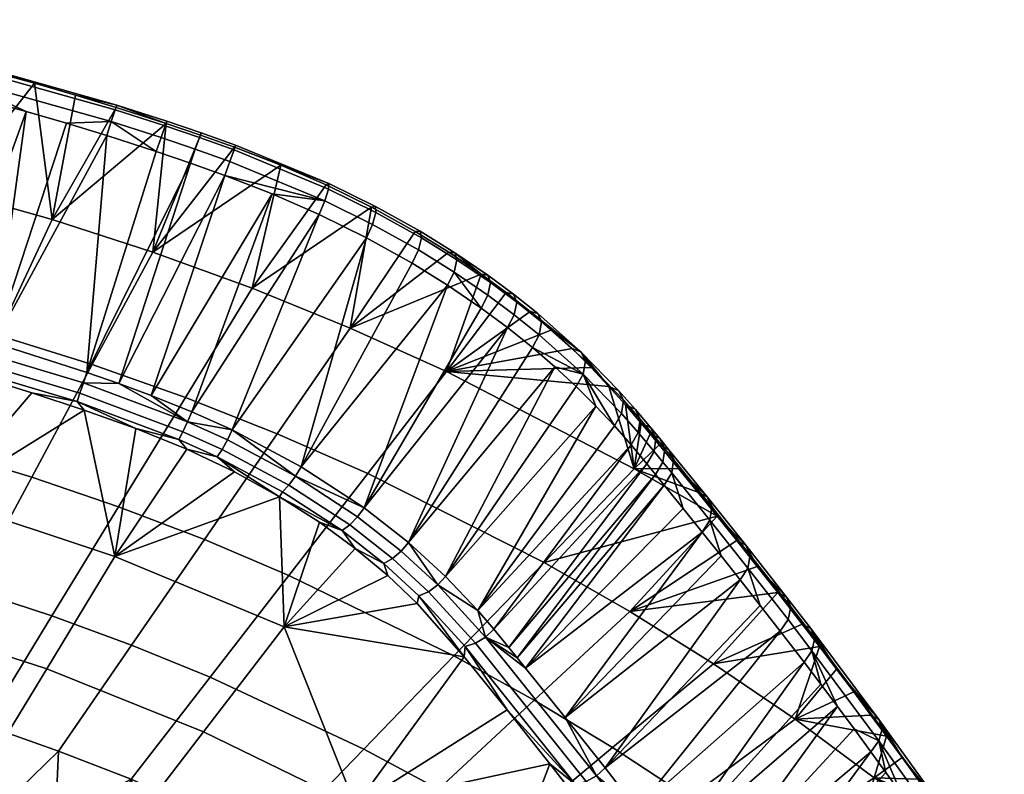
# Model space of a CAD drawing. Header units: millimetres. Extents: x -302 to 302, y -265 to 379.
# Tile 52 of 52: x 113 to 251, y 266 to 372. Entities that reach past the tile are written whole.
import ezdxf

# ---------------------------------------------------------------- set-up
doc = ezdxf.new("R2010")
doc.units = ezdxf.units.MM
doc.header["$MEASUREMENT"] = 0
doc.layers.add('sedak', color=251, linetype='Continuous')

msp = doc.modelspace()

# ---------------------------------------------------------------- meshes
at = {"layer": 'sedak'}
mesh = msp.add_polyface(dxfattribs=at)
corners = [(96.22, 331.58, 686.07), (82.71, 334.75, 685.98), (88.47, 351.61, 730.38), (102.91, 348.13, 730.47), (109.6, 327.92, 686.16), (117.21, 344.11, 730.58), (122.85, 323.78, 686.27), (131.34, 339.56, 730.7), (103.18, 366.3, 774.75), (96.85, 367.82, 774.7), (90.49, 369.25, 774.64), (84.12, 370.58, 774.59), (108.97, 364.81, 774.81), (126.2, 359.85, 774.98), (133.22, 357.59, 775.06), (114.74, 363.24, 774.86), (120.48, 361.58, 774.92), (102.54, 328.73, 785.01), (109.1, 326.83, 785.02), (113.56, 359.27, 781.69), (122.11, 322.68, 785.04), (124.9, 355.9, 781.81), (95.94, 330.51, 785), (107.85, 360.84, 781.63), (95.86, 363.84, 781.52), (84.17, 333.37, 784.99), (119.24, 357.63, 781.75), (102.13, 362.32, 781.58), (83.26, 366.57, 781.41), (89.57, 365.25, 781.47), (103.06, 365.96, 779.19), (103.25, 366.64, 776.88), (77.77, 372.15, 776.67), (77.62, 371.46, 778.97), (102.63, 364.3, 780.89), (77.3, 369.8, 780.67), (126.05, 359.5, 779.43), (126.28, 360.18, 777.12), (125.52, 357.87, 781.13)]
mesh.append_faces([[corners[k] for k in face] for face in [(0, 1, 2, 3), (4, 0, 3, 5), (6, 4, 5, 7), (8, 2, 9, 9), (10, 9, 2, 2), (10, 2, 11, 11), (8, 12, 3, 3), (13, 14, 5, 5), (5, 15, 16, 16), (16, 13, 5, 5), (3, 12, 15, 15), (3, 2, 8, 8), (3, 15, 5, 5), (17, 18, 19, 19), (18, 20, 21, 21), (22, 17, 23, 23), (24, 25, 22, 22), (26, 18, 21, 21), (18, 26, 19, 19), (24, 22, 27, 27), (23, 17, 19, 19), (27, 22, 23, 23), (28, 25, 29, 29), (24, 29, 25, 25), (30, 31, 32, 33), (34, 30, 33, 35), (36, 37, 31, 30), (38, 36, 30, 34), (31, 8, 9, 9), (31, 12, 8, 8), (31, 9, 10, 10), (31, 15, 12, 12), (37, 16, 15, 31), (31, 10, 32, 32), (37, 13, 16, 16), (35, 29, 24, 34), (34, 19, 26, 38), (34, 27, 23, 23), (34, 23, 19, 19), (27, 34, 24, 24), (38, 26, 21, 21)]])
mesh = msp.add_polyface(dxfattribs=at)
corners = [(138.04, 355.96, 775.11), (142.83, 354.25, 775.11), (131.34, 339.56, 730.7), (149.31, 351.73, 774.87), (155.66, 348.97, 774.24), (145.3, 334.48, 730.83), (133.22, 357.59, 775.06), (162.04, 345.84, 773.07), (117.21, 344.11, 730.58), (159.05, 328.89, 730.98), (126.58, 321.13, 785.04), (131.13, 319.45, 784.97), (141.46, 350.31, 781.94), (136.62, 352.04, 781.94), (131.84, 353.66, 781.88), (124.9, 355.9, 781.81), (122.11, 322.68, 785.04), (148.1, 347.71, 781.69), (136.83, 317.16, 784.65), (154.69, 344.83, 781.03), (142.49, 314.6, 783.92), (161.35, 341.54, 779.79), (133.06, 357.25, 779.51), (133.31, 357.93, 777.2), (126.28, 360.18, 777.12), (126.05, 359.5, 779.43), (132.5, 355.62, 781.21), (125.52, 357.87, 781.13), (137.88, 355.62, 779.57), (138.14, 356.3, 777.25), (137.3, 353.99, 781.27), (142.75, 353.88, 779.57), (142.97, 354.57, 777.25), (142.16, 352.25, 781.27), (156.02, 348.4, 778.67), (156.05, 349.18, 776.36), (155.48, 346.74, 780.36), (162.67, 345.11, 777.44), (162.59, 345.96, 775.17), (162.18, 343.43, 779.12), (126.2, 359.85, 774.98)]
mesh.append_faces([[corners[k] for k in face] for face in [(0, 1, 2, 2), (3, 4, 5, 5), (3, 2, 1, 1), (0, 2, 6, 6), (4, 7, 5, 5), (2, 8, 6, 6), (9, 5, 7, 7), (2, 3, 5, 5), (10, 11, 12, 12), (10, 12, 13, 13), (14, 15, 16, 16), (13, 14, 16, 16), (17, 18, 19, 19), (20, 21, 19, 19), (11, 17, 12, 12), (22, 23, 24, 25), (26, 22, 25, 27), (28, 29, 23, 22), (30, 28, 22, 26), (31, 32, 29, 28), (33, 31, 28, 30), (34, 35, 32, 31), (36, 34, 31, 33), (37, 38, 35, 34), (39, 37, 34, 36), (40, 24, 6, 6), (23, 6, 24, 24), (29, 32, 1, 0), (0, 6, 23, 29), (4, 3, 35, 35), (4, 35, 38, 7), (32, 35, 1, 1), (3, 1, 35, 35), (14, 26, 27, 27), (30, 26, 14, 13), (15, 14, 27, 27), (13, 12, 33, 30), (12, 36, 33, 33), (17, 36, 12, 12), (36, 19, 21, 39), (19, 36, 17, 17)]])
mesh = msp.add_polyface(dxfattribs=at)
corners = [(89.53, 315.04, 641.66), (76.94, 317.89, 641.58), (82.71, 334.75, 685.98), (96.22, 331.58, 686.07), (102, 311.74, 641.74), (109.6, 327.92, 686.16), (94.4, 295.56, 597.32), (82.84, 298.49, 597.25), (114.35, 308, 641.84), (122.85, 323.78, 686.27), (105.85, 292.23, 597.41), (97.35, 276.45, 552.98), (86.8, 279.37, 552.91), (126.55, 303.83, 641.95), (135.92, 319.16, 686.39), (117.17, 288.51, 597.51), (107.8, 273.18, 553.07), (128.36, 284.4, 597.62), (138.59, 299.23, 642.07), (126.58, 321.13, 785.04), (136.62, 352.04, 781.94), (122.11, 322.68, 785.04), (93.88, 288.41, 691.83), (101.63, 304.96, 737.03), (76.69, 311.29, 736.87), (70.82, 294.08, 691.68), (116.47, 281.12, 692.02), (126.04, 296.84, 737.25), (84.51, 327.98, 781.88), (92.05, 326.17, 781.88), (99.54, 324.21, 781.89), (106.98, 322.1, 781.9), (114.37, 319.83, 781.91), (121.73, 317.4, 781.92), (128.98, 314.81, 781.86), (136.1, 311.91, 781.39), (121.12, 319.76, 784.33), (95.17, 327.51, 784.31), (94.86, 326.29, 783.23), (120.73, 318.58, 783.26), (121.61, 321.2, 784.94), (95.55, 329, 784.92), (135.58, 314.35, 783.94), (135.02, 313.25, 782.87), (136.22, 315.73, 784.55), (71.48, 331.53, 783.21), (72.01, 334.3, 784.9), (95.94, 330.51, 785), (84.17, 333.37, 784.99), (109.1, 326.83, 785.02), (102.54, 328.73, 785.01)]
mesh.append_faces([[corners[k] for k in face] for face in [(0, 1, 2, 3), (4, 0, 3, 5), (6, 7, 0, 4), (8, 4, 5, 9), (10, 6, 4, 8), (11, 12, 6, 10), (13, 8, 9, 14), (15, 10, 8, 13), (16, 11, 10, 15), (17, 15, 13, 18), (19, 20, 21, 21), (22, 23, 24, 25), (26, 27, 23, 22), (28, 24, 29, 29), (30, 23, 31, 31), (23, 32, 31, 31), (33, 27, 34, 34), (35, 34, 27, 27), (33, 32, 23, 23), (24, 30, 29, 29), (33, 23, 27, 27), (23, 30, 24, 24), (36, 37, 38, 39), (40, 41, 37, 36), (42, 36, 39, 43), (44, 40, 36, 42), (38, 28, 29, 29), (31, 38, 30, 30), (29, 30, 38, 38), (39, 38, 31, 32), (45, 28, 38, 38), (33, 39, 32, 32), (39, 33, 34, 34), (34, 43, 39, 39), (46, 41, 47, 48), (41, 40, 21, 49), (41, 49, 50, 50), (50, 47, 41, 41), (21, 40, 19, 19), (44, 19, 40, 40)]])
mesh = msp.add_polyface(dxfattribs=at)
corners = [(135.92, 319.16, 686.39), (122.85, 323.78, 686.27), (131.34, 339.56, 730.7), (145.3, 334.48, 730.83), (148.82, 314.06, 686.52), (159.05, 328.89, 730.98), (138.59, 299.23, 642.07), (126.55, 303.83, 641.95), (161.52, 308.5, 686.67), (172.58, 322.8, 731.14), (150.45, 294.21, 642.2), (139.39, 279.92, 597.74), (128.36, 284.4, 597.62), (160.94, 269.83, 598), (173.6, 282.93, 642.5), (136.83, 317.16, 784.65), (142.49, 314.6, 783.92), (154.69, 344.83, 781.03), (152.19, 309.43, 781.43), (161.35, 341.54, 779.79), (148.1, 347.71, 781.69), (131.13, 319.45, 784.97), (167.74, 337.98, 777.99), (138.47, 272.26, 692.25), (149.79, 286.98, 737.51), (126.04, 296.84, 737.25), (116.47, 281.12, 692.02), (142.8, 308.74, 780.27), (136.1, 311.91, 781.39), (149.15, 305.23, 778.41), (154.72, 301.68, 775.99), (159.77, 297.99, 772.98), (164.34, 294.17, 769.42), (141.07, 311.88, 783.23), (135.58, 314.35, 783.94), (135.02, 313.25, 782.87), (140.39, 310.83, 782.18), (141.81, 313.21, 783.83), (136.22, 315.73, 784.55), (150.46, 306.87, 780.8), (149.56, 305.94, 779.8), (151.38, 308.1, 781.36), (159, 301.28, 776.88), (157.9, 300.48, 775.95), (160.09, 302.4, 777.37), (128.98, 314.81, 781.86), (163.76, 295.88, 771.93), (161.01, 303.66, 777.4), (126.58, 321.13, 785.04)]
mesh.append_faces([[corners[k] for k in face] for face in [(0, 1, 2, 3), (4, 0, 3, 5), (6, 7, 0, 4), (8, 4, 5, 9), (10, 6, 4, 8), (11, 12, 6, 10), (13, 11, 10, 14), (15, 16, 17, 17), (18, 19, 16, 16), (15, 20, 21, 21), (22, 19, 18, 18), (23, 24, 25, 26), (25, 27, 28, 28), (29, 24, 30, 30), (31, 30, 24, 24), (24, 32, 31, 31), (25, 29, 27, 27), (24, 29, 25, 25), (33, 34, 35, 36), (37, 38, 34, 33), (39, 33, 36, 40), (41, 37, 33, 39), (42, 39, 40, 43), (44, 41, 39, 42), (35, 45, 28, 28), (28, 36, 35, 35), (27, 36, 28, 28), (30, 43, 29, 29), (31, 43, 30, 30), (29, 36, 27, 27), (36, 29, 40, 40), (46, 43, 31, 31), (43, 40, 29, 29), (37, 16, 38, 38), (47, 41, 44, 44), (16, 37, 41, 41), (41, 47, 18, 18), (21, 48, 38, 38), (38, 15, 21, 21), (15, 38, 16, 16), (18, 16, 41, 41)]])
mesh = msp.add_polyface(dxfattribs=at)
corners = [(168.15, 342.45, 771.37), (172.9, 339.53, 769.57), (159.05, 328.89, 730.98), (177.42, 336.48, 767.43), (172.58, 322.8, 731.14), (180.95, 333.89, 765.4), (187.33, 328.64, 760.77), (184.29, 331.23, 763.15), (192.86, 323.37, 755.48), (190.19, 326.01, 758.21), (162.04, 345.84, 773.07), (172.71, 334.9, 776.09), (167.74, 337.98, 777.99), (152.19, 309.43, 781.43), (161.01, 303.66, 777.4), (177.43, 331.69, 773.82), (181.12, 328.96, 771.67), (169.07, 341.56, 775.65), (168.86, 342.48, 773.42), (162.59, 345.96, 775.17), (162.67, 345.11, 777.44), (168.62, 339.85, 777.32), (162.18, 343.43, 779.12), (174.03, 338.48, 773.77), (173.73, 339.47, 771.58), (173.62, 336.75, 775.41), (178.75, 335.28, 771.51), (178.35, 336.33, 769.38), (178.36, 333.52, 773.13), (182.43, 332.55, 769.38), (181.97, 333.67, 767.29), (182.07, 330.77, 770.97), (185.92, 329.76, 767.02), (185.4, 330.94, 764.98), (185.59, 327.96, 768.58), (192.05, 324.28, 761.84), (191.42, 325.57, 759.92), (191.75, 322.45, 763.35), (161.35, 341.54, 779.79), (184.62, 326.17, 769.29), (187.79, 323.44, 766.77)]
mesh.append_faces([[corners[k] for k in face] for face in [(0, 1, 2, 2), (3, 2, 1, 1), (4, 3, 5, 5), (6, 4, 7, 7), (8, 4, 9, 9), (6, 9, 4, 4), (4, 5, 7, 7), (2, 10, 0, 0), (2, 3, 4, 4), (11, 12, 13, 13), (14, 15, 11, 11), (15, 14, 16, 16), (17, 18, 19, 20), (21, 17, 20, 22), (23, 24, 18, 17), (25, 23, 17, 21), (26, 27, 24, 23), (28, 26, 23, 25), (29, 30, 27, 26), (31, 29, 26, 28), (32, 33, 30, 29), (34, 32, 29, 31), (35, 36, 33, 32), (37, 35, 32, 34), (10, 19, 18, 0), (0, 18, 24, 1), (36, 9, 6, 6), (24, 3, 1, 1), (5, 3, 27, 30), (3, 24, 27, 27), (30, 33, 7, 5), (7, 33, 36, 36), (36, 6, 7, 7), (22, 38, 12, 21), (21, 12, 11, 25), (15, 16, 31, 28), (25, 15, 28, 28), (15, 25, 11, 11), (39, 37, 34, 34), (16, 39, 34, 31), (39, 40, 37, 37)]])
mesh = msp.add_polyface(dxfattribs=at)
corners = [(186.26, 296.03, 687), (161.52, 308.5, 686.67), (172.58, 322.8, 731.14), (198.92, 309.13, 731.5), (173.6, 282.93, 642.5), (150.45, 294.21, 642.2), (184.86, 276.69, 642.66), (198.28, 289.14, 687.18), (192.86, 323.37, 755.48), (195.37, 320.72, 752.61), (183.66, 281.21, 753.66), (203.13, 306.88, 748.71), (182.49, 282.65, 755.34), (181.32, 284.09, 757.03), (200.67, 309.87, 752.17), (179.19, 286.65, 760.07), (193.53, 317.92, 761.2), (176.94, 289.27, 763.14), (196.12, 315.16, 758.21), (172.43, 294.03, 768.42), (198.46, 312.5, 755.2), (187.79, 323.44, 766.77), (167.22, 298.8, 773.19), (161.01, 303.66, 777.4), (181.12, 328.96, 771.67), (172.71, 334.9, 776.09), (152.19, 309.43, 781.43), (190.76, 320.68, 764.07), (184.62, 326.17, 769.29), (191.75, 322.45, 763.35), (149.79, 286.98, 737.51), (175.06, 282.8, 756.67), (168.46, 290.24, 765.32), (164.34, 294.17, 769.42), (165, 296.56, 772.78), (159, 301.28, 776.88), (157.9, 300.48, 775.95), (163.76, 295.88, 771.93), (166.22, 297.59, 773.21), (160.09, 302.4, 777.37), (170.06, 291.92, 768.13), (168.7, 291.34, 767.37), (171.37, 292.87, 768.48), (176.65, 284.69, 759.92), (175.19, 284.23, 759.27), (178.06, 285.55, 760.2), (159.77, 297.99, 772.98)]
mesh.append_faces([[corners[k] for k in face] for face in [(0, 1, 2, 3), (4, 5, 1, 0), (6, 4, 0, 7), (2, 8, 9, 9), (3, 2, 9, 9), (10, 11, 12, 12), (13, 14, 15, 15), (16, 17, 18, 18), (17, 16, 19, 19), (17, 15, 20, 20), (19, 21, 22, 22), (20, 18, 17, 17), (23, 22, 24, 24), (25, 26, 23, 23), (19, 16, 27, 27), (22, 21, 28, 28), (21, 19, 27, 27), (28, 24, 22, 22), (27, 29, 21, 21), (30, 31, 32, 32), (33, 30, 32, 32), (34, 35, 36, 37), (38, 39, 35, 34), (40, 34, 37, 41), (42, 38, 34, 40), (43, 40, 41, 44), (45, 42, 40, 43), (33, 37, 46, 46), (41, 37, 33, 32), (23, 39, 38, 22), (22, 38, 42, 42), (42, 19, 22, 22), (19, 42, 17, 17), (41, 31, 44, 44), (42, 45, 17, 17), (15, 17, 45, 45), (12, 13, 45, 45), (10, 12, 45, 45), (15, 45, 13, 13), (41, 32, 31, 31)]])
mesh = msp.add_polyface(dxfattribs=at)
corners = [(197.67, 318.13, 749.7), (198.92, 309.13, 731.5), (195.37, 320.72, 752.61), (199.88, 315.54, 746.73), (205.11, 309.22, 739.53), (202.39, 312.52, 743.27), (201.14, 314.04, 744.99), (207.84, 305.87, 735.82), (210.57, 302.5, 732.14), (200.67, 309.87, 752.17), (181.32, 284.09, 757.03), (201.9, 308.37, 750.43), (198.46, 312.5, 755.2), (179.19, 286.65, 760.07), (197.4, 318.77, 756.02), (196.7, 320.15, 754.2), (191.42, 325.57, 759.92), (192.05, 324.28, 761.84), (197.13, 316.9, 757.48), (191.75, 322.45, 763.35), (199.74, 316.11, 753.02), (199.02, 317.52, 751.25), (199.48, 314.23, 754.46), (201.96, 313.47, 750), (201.24, 314.9, 748.25), (201.7, 311.59, 751.43), (203.21, 311.96, 748.26), (202.49, 313.39, 746.51), (202.94, 310.08, 749.69), (204.44, 310.45, 746.54), (203.73, 311.88, 744.79), (204.17, 308.58, 747.97), (209.82, 303.81, 739.12), (209.15, 305.23, 737.35), (209.51, 301.97, 740.56), (192.86, 323.37, 755.48), (190.19, 326.01, 758.21), (196.12, 315.16, 758.21), (193.53, 317.92, 761.2), (190.76, 320.68, 764.07), (203.13, 306.88, 748.71), (205.79, 303.6, 745), (208.46, 300.29, 741.31)]
mesh.append_faces([[corners[k] for k in face] for face in [(0, 1, 2, 2), (3, 1, 0, 0), (4, 1, 5, 5), (5, 1, 6, 6), (6, 1, 3, 3), (7, 1, 4, 4), (8, 1, 7, 7), (9, 10, 11, 11), (12, 13, 9, 9), (14, 15, 16, 17), (18, 14, 17, 19), (20, 21, 15, 14), (22, 20, 14, 18), (23, 24, 21, 20), (25, 23, 20, 22), (26, 27, 24, 23), (28, 26, 23, 25), (29, 30, 27, 26), (31, 29, 26, 28), (32, 33, 30, 29), (34, 32, 29, 31), (35, 36, 16, 16), (6, 3, 24, 27), (2, 35, 16, 16), (0, 2, 15, 21), (3, 0, 21, 24), (2, 16, 15, 15), (27, 30, 5, 6), (22, 18, 37, 12), (18, 19, 37, 37), (25, 22, 12, 9), (28, 25, 9, 11), (38, 19, 39, 39), (38, 37, 19, 19), (11, 40, 31, 28), (33, 7, 4, 4), (33, 8, 7, 7), (33, 4, 30, 30), (5, 30, 4, 4), (31, 40, 41, 41), (31, 41, 42, 34)]])
mesh = msp.add_polyface(dxfattribs=at)
corners = [(195.88, 270.06, 642.84), (184.86, 276.69, 642.66), (198.28, 289.14, 687.18), (210.03, 281.82, 687.37), (198.92, 309.13, 731.5), (210.57, 302.5, 732.14), (186.26, 296.03, 687), (213.3, 299.08, 728.5), (216.18, 295.46, 724.71), (219.06, 291.79, 720.97), (222.48, 287.38, 716.59), (224.89, 284.24, 713.56), (221.48, 274.05, 687.57), (227.3, 281.07, 710.56), (216.6, 290, 730.28), (213.79, 293.58, 734.04), (194.81, 267.2, 737.99), (181.32, 284.09, 757.03), (182.49, 282.65, 755.34), (201.9, 308.37, 750.43), (208.46, 300.29, 741.31), (189.23, 274.28, 745.74), (211.13, 296.95, 737.65), (183.66, 281.21, 753.66), (205.79, 303.6, 745), (203.13, 306.88, 748.71), (215.2, 297.04, 731.83), (214.58, 298.44, 730.05), (209.15, 305.23, 737.35), (209.82, 303.81, 739.12), (214.86, 295.23, 733.28), (209.51, 301.97, 740.56), (220.87, 289.78, 724.33), (220.29, 291.15, 722.54), (220.5, 288, 725.8), (224.24, 285.39, 719.98), (223.69, 286.74, 718.18), (223.84, 283.63, 721.45), (233.72, 272.69, 708.14), (233.26, 273.99, 706.31), (219.41, 286.38, 726.56), (222.74, 282.03, 722.22), (225.08, 278.94, 719.21)]
mesh.append_faces([[corners[k] for k in face] for face in [(0, 1, 2, 3), (4, 5, 6, 6), (2, 5, 7, 7), (2, 8, 9, 9), (2, 7, 8, 8), (3, 10, 11, 11), (12, 11, 13, 13), (3, 9, 10, 10), (3, 2, 9, 9), (12, 3, 11, 11), (6, 5, 2, 2), (14, 15, 16, 16), (17, 18, 19, 19), (20, 21, 22, 22), (15, 22, 21, 21), (23, 21, 20, 20), (23, 20, 24, 24), (25, 23, 24, 24), (25, 19, 18, 18), (26, 27, 28, 29), (30, 26, 29, 31), (32, 33, 27, 26), (34, 32, 26, 30), (35, 36, 33, 32), (37, 35, 32, 34), (38, 39, 36, 35), (27, 7, 5, 5), (33, 9, 8, 8), (36, 11, 10, 10), (36, 13, 11, 11), (9, 33, 36, 10), (27, 8, 7, 7), (27, 33, 8, 8), (5, 28, 27, 27), (36, 39, 13, 13), (31, 22, 15, 30), (30, 15, 14, 14), (22, 31, 20, 20), (30, 14, 40, 34), (41, 37, 34, 40), (37, 41, 42, 42)]])
mesh = msp.add_polyface(dxfattribs=at)
corners = [(206.64, 263.01, 643.02), (195.88, 270.06, 642.84), (210.03, 281.82, 687.37), (221.48, 274.05, 687.57), (217.1, 255.54, 643.22), (232.6, 265.81, 687.79), (201.6, 245.27, 598.64), (191.8, 251.97, 598.47), (211.1, 238.16, 598.83), (227.22, 247.63, 643.42), (194.98, 228.7, 554.24), (186.1, 234.99, 554.07), (220.27, 230.66, 599.03), (236.96, 239.28, 643.64), (203.58, 222.03, 554.41), (222.74, 282.03, 722.22), (199.32, 261.36, 731.86), (203.81, 255.44, 725.92), (227.43, 275.82, 716.24), (208.3, 249.39, 720.12), (212.8, 243.2, 714.49), (232.12, 269.47, 710.43), (194.81, 267.2, 737.99), (219.41, 286.38, 726.56), (229.77, 272.66, 713.31), (225.08, 278.94, 719.21), (216.6, 290, 730.28), (213.79, 293.58, 734.04), (189.23, 274.28, 745.74), (223.84, 283.63, 721.45), (192.63, 219.57, 647.99), (209.24, 229.56, 693.37), (199.89, 236.79, 693.18), (183.94, 226.01, 647.82), (216.58, 227.45, 701.11), (210.75, 235.94, 708.07), (204.92, 244.14, 715.36), (222.29, 218.8, 694.63), (205.54, 247.5, 719.96), (192.15, 265.28, 737.84), (190.65, 264.85, 737.14), (204.02, 247.09, 719.2), (207.05, 248.32, 720.28), (193.62, 266.11, 738.13), (217.98, 229.86, 704.71), (216.44, 229.46, 703.88), (219.54, 230.67, 705.05), (198.99, 252.21, 723.07), (193.08, 260.05, 731.04), (217.3, 236.86, 709.05), (220.86, 231.71, 704.88), (224.41, 226.45, 700.84)]
mesh.append_faces([[corners[k] for k in face] for face in [(0, 1, 2, 3), (4, 0, 3, 5), (6, 7, 0, 4), (8, 6, 4, 9), (10, 11, 6, 8), (12, 8, 9, 13), (14, 10, 8, 12), (15, 16, 17, 17), (18, 17, 19, 19), (19, 20, 21, 21), (22, 16, 23, 23), (18, 19, 24, 24), (15, 17, 25, 25), (23, 16, 15, 15), (18, 25, 17, 17), (21, 24, 19, 19), (23, 26, 22, 22), (27, 28, 22, 22), (18, 29, 25, 25), (30, 31, 32, 33), (34, 35, 31, 31), (35, 36, 32, 32), (37, 34, 31, 31), (35, 32, 31, 31), (38, 39, 40, 41), (42, 43, 39, 38), (44, 38, 41, 45), (46, 42, 38, 44), (41, 47, 36, 36), (45, 35, 34, 34), (41, 36, 35, 35), (40, 48, 47, 47), (40, 47, 41, 41), (35, 45, 41, 41), (42, 46, 49, 20), (43, 42, 17, 16), (16, 22, 43, 43), (19, 17, 42, 42), (50, 49, 46, 46), (19, 42, 20, 20), (50, 46, 51, 51)]])
mesh = msp.add_polyface(dxfattribs=at)
corners = [(118.12, 269.57, 553.16), (107.8, 273.18, 553.07), (117.17, 288.51, 597.51), (128.36, 284.4, 597.62), (97.46, 266.68, 529.34), (97.35, 276.45, 552.98), (110.82, 262.46, 529.77), (117.69, 260.03, 530.01), (128.32, 265.62, 553.27), (104.16, 264.64, 529.55), (90.72, 268.58, 529.15), (124.5, 257.46, 530.27), (129.45, 250.09, 527.36), (128.56, 232.72, 528.58), (116.58, 237.93, 528.22), (105.28, 223.83, 529.36), (102.68, 243.21, 527.84), (122.79, 252.75, 527.1), (116.06, 255.27, 526.85), (90.23, 247.29, 527.54), (102.72, 259.77, 526.4), (90.92, 228.91, 529.16), (109.29, 257.64, 526.62), (96.11, 261.77, 526.2), (110.25, 260.53, 527.36), (123.86, 255.58, 527.86), (123.34, 254.18, 527.23), (109.78, 259.1, 526.73), (110.61, 261.7, 528.44), (124.27, 256.72, 528.94), (83.5, 268.34, 526.54), (83.15, 266.85, 525.92), (83.78, 269.55, 527.62), (131.26, 254.73, 530.53), (106.9, 265.39, 646.79), (116.47, 281.12, 692.02), (93.88, 288.41, 691.83), (86.13, 271.85, 646.62), (127.16, 257.53, 647), (138.47, 272.26, 692.25), (115.85, 242.81, 601.74), (97.33, 249.67, 601.56), (104.54, 228.09, 556.49), (87.76, 233.94, 556.33), (120.89, 221.21, 556.67), (133.85, 234.77, 601.95)]
mesh.append_faces([[corners[k] for k in face] for face in [(0, 1, 2, 3), (1, 4, 5, 5), (0, 6, 1, 1), (7, 0, 8, 8), (9, 4, 1, 1), (10, 5, 4, 4), (6, 9, 1, 1), (6, 0, 7, 7), (7, 8, 11, 11), (12, 13, 14, 14), (14, 15, 16, 16), (14, 17, 12, 12), (14, 18, 17, 17), (19, 20, 16, 16), (21, 19, 16, 16), (16, 20, 22, 22), (19, 23, 20, 20), (18, 16, 22, 22), (14, 16, 18, 18), (24, 25, 26, 27), (28, 29, 25, 24), (30, 24, 27, 31), (32, 28, 24, 30), (17, 26, 12, 12), (27, 26, 17, 18), (27, 18, 22, 22), (27, 20, 23, 23), (27, 22, 20, 20), (31, 27, 23, 23), (7, 11, 29, 29), (28, 7, 29, 29), (33, 29, 11, 11), (28, 6, 7, 7), (28, 9, 6, 6), (9, 28, 4, 4), (28, 32, 4, 4), (34, 35, 36, 37), (38, 39, 35, 34), (40, 38, 34, 41), (42, 40, 41, 43), (44, 45, 40, 42)]])
mesh = msp.add_polyface(dxfattribs=at)
corners = [(128.32, 265.62, 553.27), (118.12, 269.57, 553.16), (128.36, 284.4, 597.62), (139.39, 279.92, 597.74), (148.28, 256.72, 553.5), (160.94, 269.83, 598), (158.03, 251.79, 553.63), (171.44, 264.24, 598.15), (131.26, 254.73, 530.53), (167.59, 246.53, 553.77), (157.31, 242.5, 531.66), (144.47, 248.89, 531.08), (137.95, 251.86, 530.8), (150.93, 245.77, 531.37), (124.5, 257.46, 530.27), (142.49, 244.36, 527.9), (141.45, 226.4, 529.01), (128.56, 232.72, 528.58), (152.28, 220.42, 529.4), (155.15, 238.12, 528.47), (161.37, 234.77, 528.77), (148.85, 241.31, 528.18), (136.05, 247.27, 527.63), (129.45, 250.09, 527.36), (150.15, 243.99, 528.98), (162.77, 237.36, 529.59), (162.09, 236.08, 528.94), (149.52, 242.67, 528.34), (150.64, 245.07, 530.05), (163.3, 238.4, 530.65), (137.24, 250.03, 528.41), (136.67, 248.67, 527.77), (137.69, 251.14, 529.48), (123.86, 255.58, 527.86), (123.34, 254.18, 527.23), (124.27, 256.72, 528.94), (163.61, 239.08, 531.96), (159.78, 261.88, 692.52), (149.79, 286.98, 737.51), (138.47, 272.26, 692.25), (146.82, 248.32, 647.24), (127.16, 257.53, 647), (133.85, 234.77, 601.95), (115.85, 242.81, 601.74), (151.27, 225.58, 602.19), (165.79, 237.82, 647.51), (175.06, 282.8, 756.67)]
mesh.append_faces([[corners[k] for k in face] for face in [(0, 1, 2, 3), (4, 0, 3, 5), (6, 4, 5, 7), (4, 8, 0, 0), (9, 10, 6, 6), (6, 11, 4, 4), (11, 12, 4, 4), (8, 4, 12, 12), (11, 6, 13, 13), (10, 13, 6, 6), (8, 14, 0, 0), (15, 16, 17, 17), (18, 19, 20, 20), (16, 15, 21, 21), (17, 22, 15, 15), (17, 23, 22, 22), (21, 19, 16, 16), (24, 25, 26, 27), (28, 29, 25, 24), (30, 24, 27, 31), (32, 28, 24, 30), (33, 30, 31, 34), (35, 32, 30, 33), (19, 26, 20, 20), (26, 19, 27, 27), (27, 21, 15, 15), (31, 15, 22, 22), (31, 27, 15, 15), (34, 31, 22, 23), (19, 21, 27, 27), (29, 28, 10, 36), (28, 32, 11, 13), (32, 8, 12, 12), (12, 11, 32, 32), (13, 10, 28, 28), (8, 32, 35, 35), (37, 38, 39, 39), (40, 37, 39, 41), (42, 40, 41, 43), (44, 45, 40, 42), (37, 46, 38, 38)]])
mesh = msp.add_polyface(dxfattribs=at)
corners = [(171.44, 264.24, 598.15), (160.94, 269.83, 598), (173.6, 282.93, 642.5), (184.86, 276.69, 642.66), (181.74, 258.29, 598.3), (195.88, 270.06, 642.84), (167.59, 246.53, 553.77), (158.03, 251.79, 553.63), (191.8, 251.97, 598.47), (206.64, 263.01, 643.02), (176.96, 240.93, 553.91), (186.1, 234.99, 554.07), (201.6, 245.27, 598.64), (174.6, 232.64, 532.51), (179.98, 229.23, 532.79), (185.28, 225.68, 533.07), (194.98, 228.7, 554.24), (190.39, 222.07, 533.35), (163.61, 239.08, 531.96), (157.31, 242.5, 531.66), (169.14, 235.92, 532.23), (162.77, 237.36, 529.59), (184.31, 224.08, 530.72), (183.53, 222.89, 530.06), (162.09, 236.08, 528.94), (163.3, 238.4, 530.65), (184.91, 225.04, 531.78), (166.81, 231.68, 529.04), (161.37, 234.77, 528.77), (172.19, 228.47, 529.31), (165.79, 237.82, 647.51), (180.31, 250.07, 692.83), (159.78, 261.88, 692.52), (146.82, 248.32, 647.24), (183.94, 226.01, 647.82), (199.89, 236.79, 693.18), (175.06, 282.8, 756.67), (181.1, 275.34, 747.88), (187.08, 267.79, 739.36), (198.99, 252.21, 723.07), (193.08, 260.05, 731.04), (204.92, 244.14, 715.36), (192.15, 265.28, 737.84), (176.65, 284.69, 759.92), (175.19, 284.23, 759.27), (190.65, 264.85, 737.14), (193.62, 266.11, 738.13), (178.06, 285.55, 760.2), (189.23, 274.28, 745.74), (183.66, 281.21, 753.66), (194.81, 267.2, 737.99)]
mesh.append_faces([[corners[k] for k in face] for face in [(0, 1, 2, 3), (4, 0, 3, 5), (6, 7, 0, 4), (8, 4, 5, 9), (10, 6, 4, 8), (11, 10, 8, 12), (11, 13, 10, 10), (14, 11, 15, 15), (16, 15, 11, 11), (17, 15, 16, 16), (18, 6, 10, 10), (11, 14, 13, 13), (19, 6, 18, 18), (18, 10, 20, 20), (20, 10, 13, 13), (21, 22, 23, 24), (25, 26, 22, 21), (24, 27, 28, 28), (24, 29, 27, 27), (24, 23, 29, 29), (26, 25, 13, 14), (25, 18, 20, 20), (20, 13, 25, 25), (30, 31, 32, 33), (34, 35, 31, 30), (36, 32, 37, 37), (38, 37, 32, 32), (39, 40, 31, 31), (38, 32, 31, 31), (41, 39, 31, 31), (35, 41, 31, 31), (38, 31, 40, 40), (42, 43, 44, 45), (46, 47, 43, 42), (45, 37, 38, 38), (45, 38, 40, 40), (44, 36, 37, 37), (45, 44, 37, 37), (47, 46, 48, 49), (50, 48, 46, 46)]])
mesh = msp.add_polyface(dxfattribs=at)
corners = [(221.48, 274.05, 687.57), (229.72, 277.86, 707.6), (232.13, 274.62, 704.69), (227.3, 281.07, 710.56), (232.6, 265.81, 687.79), (234.32, 271.65, 702.09), (236.51, 268.65, 699.53), (238.7, 265.62, 697.01), (240.88, 262.55, 694.52), (227.22, 247.63, 643.42), (217.1, 255.54, 643.22), (243.07, 259.45, 692.08), (245.26, 256.31, 689.68), (247.44, 253.13, 687.33), (212.8, 243.2, 714.49), (217.3, 236.86, 709.05), (236.36, 263.61, 705.32), (232.12, 269.47, 710.43), (234.24, 266.56, 707.85), (238.48, 260.64, 702.82), (240.6, 257.63, 700.37), (233.25, 271.01, 709.63), (233.72, 272.69, 708.14), (224.24, 285.39, 719.98), (223.84, 283.63, 721.45), (242.3, 260.71, 698.04), (241.93, 261.95, 696.18), (233.26, 273.99, 706.31), (241.77, 259.11, 699.55), (250.85, 248.17, 688.61), (250.58, 249.34, 686.72), (250.25, 246.67, 690.14), (227.43, 275.82, 716.24), (229.77, 272.66, 713.31), (242.71, 254.6, 697.95), (244.83, 251.52, 695.58)]
mesh.append_faces([[corners[k] for k in face] for face in [(0, 1, 2, 2), (0, 3, 1, 1), (4, 0, 5, 5), (4, 5, 6, 6), (0, 2, 5, 5), (4, 7, 8, 8), (9, 10, 4, 4), (8, 11, 4, 4), (11, 9, 4, 4), (6, 7, 4, 4), (9, 12, 13, 13), (11, 12, 9, 9), (14, 15, 16, 16), (17, 14, 18, 18), (16, 15, 19, 19), (18, 14, 16, 16), (19, 15, 20, 20), (21, 22, 23, 24), (25, 26, 27, 22), (28, 25, 22, 21), (29, 30, 26, 25), (31, 29, 25, 28), (27, 2, 1, 1), (27, 6, 5, 5), (27, 5, 2, 2), (26, 8, 7, 7), (26, 12, 11, 11), (30, 13, 12, 12), (26, 11, 8, 8), (26, 7, 6, 6), (27, 1, 3, 3), (26, 6, 27, 27), (30, 12, 26, 26), (24, 32, 33, 21), (21, 16, 19, 28), (21, 17, 18, 18), (28, 19, 20, 20), (16, 21, 18, 18), (17, 21, 33, 33), (28, 34, 35, 35), (34, 28, 20, 20)]])

doc.saveas('drawing.dxf')
